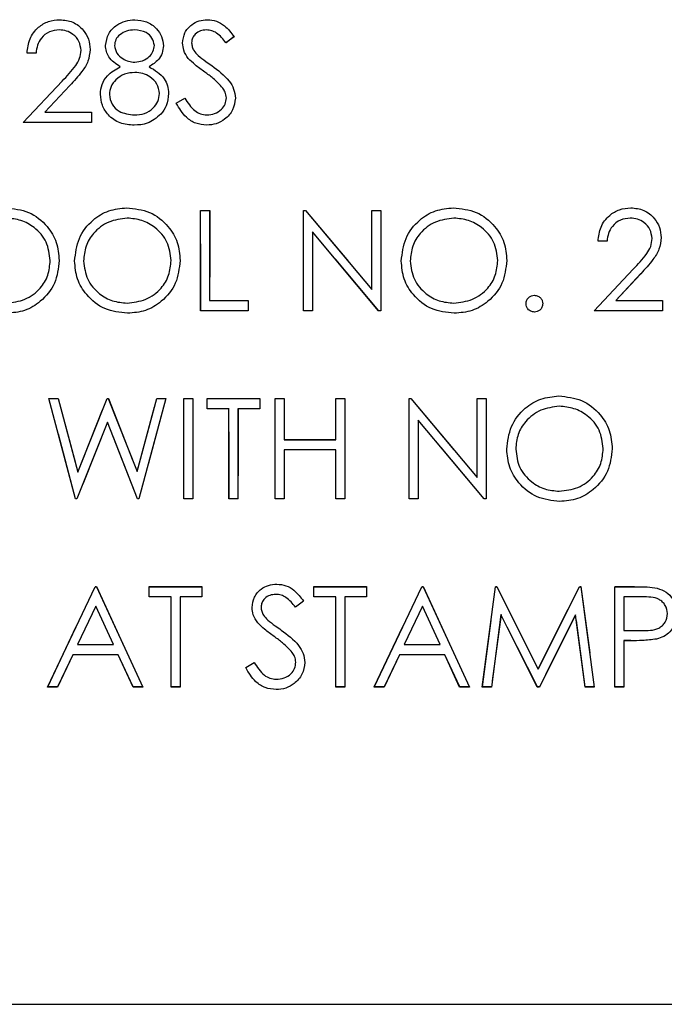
# Model space of a CAD drawing. Header units: inches. Extents: x 1772 to 2706, y -534 to -52.
# Tile 36 of 61: x 1889.509 to 1890.473, y -507.351 to -505.879. Entities that reach past the tile are written whole.
import ezdxf

# ---------------------------------------------------------------- set-up
doc = ezdxf.new("R2010")
doc.units = ezdxf.units.IN
doc.header["$LTSCALE"] = 0.5
doc.header["$MEASUREMENT"] = 0
doc.linetypes.add('HIDDEN', pattern=[0.225, 0.15, -0.075])
doc.layers.add('SID-M-H', color=4, linetype='HIDDEN')
doc.layers.add('SID-M-S', color=105, linetype='Continuous')

msp = doc.modelspace()

# ---------------------------------------------------------------- linework, layer by layer
at = {"layer": 'SID-M-H'}
for p, q in [((1889.82959, -505.90442), (1889.81742, -505.91364)), ((1889.53344, -505.92903), (1889.51998, -505.92903)), ((1889.51421, -506.03287), (1889.57238, -505.97079)), ((1889.58389, -505.97746), (1889.54636, -506.01749)), ((1889.74305, -506.00394), (1889.75573, -505.99633)), ((1889.54636, -506.01749), (1889.61613, -506.01749)), ((1889.61613, -506.01749), (1889.61613, -506.03287)), ((1889.61613, -506.03287), (1889.51421, -506.03287)), ((1889.77959, -506.16412), (1889.79305, -506.16412)), ((1889.77959, -506.31412), (1889.77959, -506.16412)), ((1889.79305, -506.16412), (1889.79305, -506.29874)), ((1889.93344, -506.16412), (1889.93626, -506.16412)), ((1889.93344, -506.31412), (1889.93344, -506.16412)), ((1889.93626, -506.16412), (1890.03536, -506.28218)), ((1890.03536, -506.16412), (1890.04882, -506.16412)), ((1890.03536, -506.28218), (1890.03536, -506.16412)), ((1890.04882, -506.16412), (1890.04882, -506.31412)), ((1890.04576, -506.31412), (1889.9469, -506.19633)), ((1889.9469, -506.19633), (1889.9469, -506.31412)), ((1890.38728, -506.21028), (1890.37382, -506.21028)), ((1890.36805, -506.31412), (1890.42623, -506.25204)), ((1890.43774, -506.25871), (1890.40021, -506.29874)), ((1889.79305, -506.29874), (1889.85075, -506.29874)), ((1889.85075, -506.29874), (1889.85075, -506.31412)), ((1890.40021, -506.29874), (1890.46998, -506.29874)), ((1890.46998, -506.29874), (1890.46998, -506.31412)), ((1889.85075, -506.31412), (1889.77959, -506.31412)), ((1889.9469, -506.31412), (1889.93344, -506.31412)), ((1890.04882, -506.31412), (1890.04576, -506.31412)), ((1890.46998, -506.31412), (1890.36805, -506.31412)), ((1889.55267, -506.44537), (1889.56655, -506.44537)), ((1889.5926, -506.59537), (1889.55267, -506.44537)), ((1889.56655, -506.44537), (1889.59594, -506.55547)), ((1889.59594, -506.55547), (1889.63957, -506.44537)), ((1889.63957, -506.44537), (1889.64152, -506.44537)), ((1889.64152, -506.44537), (1889.6844, -506.55463)), ((1889.6844, -506.55463), (1889.71391, -506.44537)), ((1889.72767, -506.44537), (1889.68722, -506.59537)), ((1889.71391, -506.44537), (1889.72767, -506.44537)), ((1889.75459, -506.44537), (1889.76805, -506.44537)), ((1889.75459, -506.59537), (1889.75459, -506.44537)), ((1889.76805, -506.44537), (1889.76805, -506.59537)), ((1889.78921, -506.44537), (1889.86805, -506.44537)), ((1889.78921, -506.46076), (1889.78921, -506.44537)), ((1889.86805, -506.44537), (1889.86805, -506.46076)), ((1889.89113, -506.44537), (1889.90459, -506.44537)), ((1889.89113, -506.59537), (1889.89113, -506.44537)), ((1889.90459, -506.44537), (1889.90459, -506.50691)), ((1889.98152, -506.44537), (1889.99498, -506.44537)), ((1889.98152, -506.50691), (1889.98152, -506.44537)), ((1889.99498, -506.44537), (1889.99498, -506.59537)), ((1890.09113, -506.44537), (1890.09396, -506.44537)), ((1890.09113, -506.59537), (1890.09113, -506.44537)), ((1890.09396, -506.44537), (1890.19305, -506.56343)), ((1890.19305, -506.44537), (1890.20652, -506.44537)), ((1890.19305, -506.56343), (1890.19305, -506.44537)), ((1890.20652, -506.44537), (1890.20652, -506.59537)), ((1889.8219, -506.46076), (1889.78921, -506.46076)), ((1889.8219, -506.59537), (1889.8219, -506.46076)), ((1889.83536, -506.46076), (1889.83536, -506.59537)), ((1889.86805, -506.46076), (1889.83536, -506.46076)), ((1889.64017, -506.48071), (1889.59456, -506.59537)), ((1889.6853, -506.59537), (1889.64017, -506.48071)), ((1890.20345, -506.59537), (1890.10459, -506.47758)), ((1890.10459, -506.47758), (1890.10459, -506.59537)), ((1889.90459, -506.50691), (1889.98152, -506.50691)), ((1889.90459, -506.5223), (1889.90459, -506.59537)), ((1889.98152, -506.5223), (1889.90459, -506.5223)), ((1889.98152, -506.59537), (1889.98152, -506.5223)), ((1889.59456, -506.59537), (1889.5926, -506.59537)), ((1889.68722, -506.59537), (1889.6853, -506.59537)), ((1889.76805, -506.59537), (1889.75459, -506.59537)), ((1889.83536, -506.59537), (1889.8219, -506.59537)), ((1889.90459, -506.59537), (1889.89113, -506.59537)), ((1889.99498, -506.59537), (1889.98152, -506.59537)), ((1890.10459, -506.59537), (1890.09113, -506.59537)), ((1890.20652, -506.59537), (1890.20345, -506.59537)), ((1889.55075, -506.87662), (1889.6219, -506.72662)), ((1889.6219, -506.72662), (1889.62382, -506.72662)), ((1889.62382, -506.72662), (1889.69305, -506.87662)), ((1889.70267, -506.72662), (1889.78152, -506.72662)), ((1889.70267, -506.74201), (1889.70267, -506.72662)), ((1889.78152, -506.72662), (1889.78152, -506.74201)), ((1889.94882, -506.72662), (1890.02767, -506.72662)), ((1889.94882, -506.74201), (1889.94882, -506.72662)), ((1890.02767, -506.72662), (1890.02767, -506.74201)), ((1890.03921, -506.87662), (1890.11036, -506.72662)), ((1890.11036, -506.72662), (1890.11228, -506.72662)), ((1890.11228, -506.72662), (1890.18152, -506.87662)), ((1890.20075, -506.87662), (1890.22055, -506.72662)), ((1890.22055, -506.72662), (1890.22247, -506.72662)), ((1890.22247, -506.72662), (1890.2844, -506.8497)), ((1890.2844, -506.8497), (1890.34615, -506.72662)), ((1890.34615, -506.72662), (1890.34807, -506.72662)), ((1890.34807, -506.72662), (1890.36805, -506.87662)), ((1890.39882, -506.72662), (1890.42824, -506.72662)), ((1890.39882, -506.87662), (1890.39882, -506.72662)), ((1889.73536, -506.74201), (1889.70267, -506.74201)), ((1889.73536, -506.87662), (1889.73536, -506.74201)), ((1889.74882, -506.74201), (1889.74882, -506.87662)), ((1889.78152, -506.74201), (1889.74882, -506.74201)), ((1889.93344, -506.74817), (1889.92127, -506.75739)), ((1889.98152, -506.74201), (1889.94882, -506.74201)), ((1889.98152, -506.87662), (1889.98152, -506.74201)), ((1889.99498, -506.74201), (1889.99498, -506.87662)), ((1890.02767, -506.74201), (1889.99498, -506.74201)), ((1890.41228, -506.74201), (1890.41228, -506.79201)), ((1890.43972, -506.74201), (1890.41228, -506.74201)), ((1889.62271, -506.75589), (1889.59558, -506.81316)), ((1889.64915, -506.81316), (1889.62271, -506.75589)), ((1890.11117, -506.75589), (1890.08404, -506.81316)), ((1890.13762, -506.81316), (1890.11117, -506.75589)), ((1890.22863, -506.76845), (1890.2143, -506.87662)), ((1890.28299, -506.87662), (1890.22863, -506.76845)), ((1890.34017, -506.76878), (1890.28605, -506.87662)), ((1890.35459, -506.87662), (1890.34017, -506.76878)), ((1890.41228, -506.79201), (1890.43855, -506.79234)), ((1890.41228, -506.80739), (1890.41228, -506.87662)), ((1890.42301, -506.80739), (1890.41228, -506.80739)), ((1889.59558, -506.81316), (1889.64915, -506.81316)), ((1890.08404, -506.81316), (1890.13762, -506.81316)), ((1889.58825, -506.82855), (1889.56547, -506.87662)), ((1889.65625, -506.82855), (1889.58825, -506.82855)), ((1889.67842, -506.87662), (1889.65625, -506.82855)), ((1889.8469, -506.84769), (1889.85958, -506.84008)), ((1890.07671, -506.82855), (1890.05393, -506.87662)), ((1890.14471, -506.82855), (1890.07671, -506.82855)), ((1890.16688, -506.87662), (1890.14471, -506.82855)), ((1889.56547, -506.87662), (1889.55075, -506.87662)), ((1889.69305, -506.87662), (1889.67842, -506.87662)), ((1889.74882, -506.87662), (1889.73536, -506.87662)), ((1889.99498, -506.87662), (1889.98152, -506.87662)), ((1890.05393, -506.87662), (1890.03921, -506.87662)), ((1890.18152, -506.87662), (1890.16688, -506.87662)), ((1890.2143, -506.87662), (1890.20075, -506.87662)), ((1890.28605, -506.87662), (1890.28299, -506.87662)), ((1890.36805, -506.87662), (1890.35459, -506.87662)), ((1890.41228, -506.87662), (1890.39882, -506.87662))]:
    msp.add_line(p, q, dxfattribs=at)
at = {"layer": 'SID-M-S'}
for p, q in [((1889.82952, -505.90449), (1889.81735, -505.91371)), ((1889.53336, -505.9291), (1889.5199, -505.9291)), ((1889.51413, -506.03295), (1889.57231, -505.97087)), ((1889.58381, -505.97754), (1889.54628, -506.01756)), ((1889.74298, -506.00401), (1889.75566, -505.99641)), ((1889.54628, -506.01756), (1889.61606, -506.01756)), ((1889.61606, -506.01756), (1889.61606, -506.03295)), ((1889.61606, -506.03295), (1889.51413, -506.03295)), ((1889.77952, -506.1642), (1889.79298, -506.1642)), ((1889.77952, -506.3142), (1889.77952, -506.1642)), ((1889.79298, -506.1642), (1889.79298, -506.29881)), ((1889.93336, -506.1642), (1889.93619, -506.1642)), ((1889.93336, -506.3142), (1889.93336, -506.1642)), ((1889.93619, -506.1642), (1890.03529, -506.28225)), ((1890.03529, -506.1642), (1890.04875, -506.1642)), ((1890.03529, -506.28225), (1890.03529, -506.1642)), ((1890.04875, -506.1642), (1890.04875, -506.3142)), ((1889.94683, -506.19641), (1889.94683, -506.3142)), ((1890.04568, -506.3142), (1889.94683, -506.19641)), ((1890.38721, -506.21035), (1890.37375, -506.21035)), ((1890.36798, -506.3142), (1890.42615, -506.25212)), ((1890.43766, -506.25879), (1890.40013, -506.29881)), ((1889.79298, -506.29881), (1889.85067, -506.29881)), ((1889.85067, -506.29881), (1889.85067, -506.3142)), ((1890.40013, -506.29881), (1890.4699, -506.29881)), ((1890.4699, -506.29881), (1890.4699, -506.3142)), ((1889.85067, -506.3142), (1889.77952, -506.3142)), ((1889.94683, -506.3142), (1889.93336, -506.3142)), ((1890.04875, -506.3142), (1890.04568, -506.3142)), ((1890.4699, -506.3142), (1890.36798, -506.3142)), ((1889.55259, -506.44545), (1889.56648, -506.44545)), ((1889.59253, -506.59545), (1889.55259, -506.44545)), ((1889.56648, -506.44545), (1889.59586, -506.55554)), ((1889.59586, -506.55554), (1889.63949, -506.44545)), ((1889.63949, -506.44545), (1889.64145, -506.44545)), ((1889.64145, -506.44545), (1889.68433, -506.5547)), ((1889.68433, -506.5547), (1889.71383, -506.44545)), ((1889.72759, -506.44545), (1889.68715, -506.59545)), ((1889.71383, -506.44545), (1889.72759, -506.44545)), ((1889.75452, -506.44545), (1889.76798, -506.44545)), ((1889.75452, -506.59545), (1889.75452, -506.44545)), ((1889.76798, -506.44545), (1889.76798, -506.59545)), ((1889.78913, -506.44545), (1889.86798, -506.44545)), ((1889.78913, -506.46083), (1889.78913, -506.44545)), ((1889.86798, -506.44545), (1889.86798, -506.46083)), ((1889.89106, -506.44545), (1889.90452, -506.44545)), ((1889.89106, -506.59545), (1889.89106, -506.44545)), ((1889.90452, -506.44545), (1889.90452, -506.50698)), ((1889.98144, -506.44545), (1889.9949, -506.44545)), ((1889.98144, -506.50698), (1889.98144, -506.44545)), ((1889.9949, -506.44545), (1889.9949, -506.59545)), ((1890.09106, -506.44545), (1890.09388, -506.44545)), ((1890.09106, -506.59545), (1890.09106, -506.44545)), ((1890.09388, -506.44545), (1890.19298, -506.5635)), ((1890.19298, -506.44545), (1890.20644, -506.44545)), ((1890.19298, -506.5635), (1890.19298, -506.44545)), ((1890.20644, -506.44545), (1890.20644, -506.59545)), ((1889.82183, -506.46083), (1889.78913, -506.46083)), ((1889.82183, -506.59545), (1889.82183, -506.46083)), ((1889.83529, -506.46083), (1889.83529, -506.59545)), ((1889.86798, -506.46083), (1889.83529, -506.46083)), ((1889.64009, -506.48078), (1889.59448, -506.59545)), ((1889.68523, -506.59545), (1889.64009, -506.48078)), ((1890.10452, -506.47766), (1890.10452, -506.59545)), ((1890.20338, -506.59545), (1890.10452, -506.47766)), ((1889.90452, -506.50698), (1889.98144, -506.50698)), ((1889.90452, -506.52237), (1889.90452, -506.59545)), ((1889.98144, -506.52237), (1889.90452, -506.52237)), ((1889.98144, -506.59545), (1889.98144, -506.52237)), ((1889.59448, -506.59545), (1889.59253, -506.59545)), ((1889.68715, -506.59545), (1889.68523, -506.59545)), ((1889.76798, -506.59545), (1889.75452, -506.59545)), ((1889.83529, -506.59545), (1889.82183, -506.59545)), ((1889.90452, -506.59545), (1889.89106, -506.59545)), ((1889.9949, -506.59545), (1889.98144, -506.59545)), ((1890.10452, -506.59545), (1890.09106, -506.59545)), ((1890.20644, -506.59545), (1890.20338, -506.59545)), ((1889.55067, -506.8767), (1889.62183, -506.7267)), ((1889.62183, -506.7267), (1889.62375, -506.7267)), ((1889.62375, -506.7267), (1889.69298, -506.8767)), ((1889.70259, -506.7267), (1889.78144, -506.7267)), ((1889.70259, -506.74208), (1889.70259, -506.7267)), ((1889.78144, -506.7267), (1889.78144, -506.74208)), ((1889.94875, -506.7267), (1890.02759, -506.7267)), ((1889.94875, -506.74208), (1889.94875, -506.7267)), ((1890.02759, -506.7267), (1890.02759, -506.74208)), ((1890.03913, -506.8767), (1890.11029, -506.7267)), ((1890.11029, -506.7267), (1890.11221, -506.7267)), ((1890.11221, -506.7267), (1890.18144, -506.8767)), ((1890.20067, -506.8767), (1890.22047, -506.7267)), ((1890.22047, -506.7267), (1890.2224, -506.7267)), ((1890.2224, -506.7267), (1890.28433, -506.84977)), ((1890.28433, -506.84977), (1890.34607, -506.7267)), ((1890.34607, -506.7267), (1890.348, -506.7267)), ((1890.348, -506.7267), (1890.36798, -506.8767)), ((1890.39875, -506.7267), (1890.42817, -506.7267)), ((1890.39875, -506.8767), (1890.39875, -506.7267)), ((1889.73529, -506.74208), (1889.70259, -506.74208)), ((1889.73529, -506.8767), (1889.73529, -506.74208)), ((1889.74875, -506.74208), (1889.74875, -506.8767)), ((1889.78144, -506.74208), (1889.74875, -506.74208)), ((1889.93336, -506.74824), (1889.92119, -506.75746)), ((1889.98144, -506.74208), (1889.94875, -506.74208)), ((1889.98144, -506.8767), (1889.98144, -506.74208)), ((1889.9949, -506.74208), (1889.9949, -506.8767)), ((1890.02759, -506.74208), (1889.9949, -506.74208)), ((1890.43964, -506.74208), (1890.41221, -506.74208)), ((1890.41221, -506.74208), (1890.41221, -506.79208)), ((1889.62264, -506.75596), (1889.5955, -506.81323)), ((1889.64908, -506.81323), (1889.62264, -506.75596)), ((1890.1111, -506.75596), (1890.08396, -506.81323)), ((1890.13754, -506.81323), (1890.1111, -506.75596)), ((1890.22856, -506.76852), (1890.21422, -506.8767)), ((1890.28291, -506.8767), (1890.22856, -506.76852)), ((1890.34009, -506.76885), (1890.28598, -506.8767)), ((1890.35452, -506.8767), (1890.34009, -506.76885)), ((1890.41221, -506.79208), (1890.43847, -506.79241)), ((1890.41221, -506.80746), (1890.41221, -506.8767)), ((1890.42294, -506.80746), (1890.41221, -506.80746)), ((1889.5955, -506.81323), (1889.64908, -506.81323)), ((1890.08396, -506.81323), (1890.13754, -506.81323)), ((1889.58817, -506.82862), (1889.5654, -506.8767)), ((1889.65617, -506.82862), (1889.58817, -506.82862)), ((1889.67835, -506.8767), (1889.65617, -506.82862)), ((1889.84683, -506.84776), (1889.85951, -506.84016)), ((1890.07663, -506.82862), (1890.05386, -506.8767)), ((1890.14463, -506.82862), (1890.07663, -506.82862)), ((1890.16681, -506.8767), (1890.14463, -506.82862)), ((1889.5654, -506.8767), (1889.55067, -506.8767)), ((1889.69298, -506.8767), (1889.67835, -506.8767)), ((1889.74875, -506.8767), (1889.73529, -506.8767)), ((1889.9949, -506.8767), (1889.98144, -506.8767)), ((1890.05386, -506.8767), (1890.03913, -506.8767)), ((1890.18144, -506.8767), (1890.16681, -506.8767)), ((1890.21422, -506.8767), (1890.20067, -506.8767)), ((1890.28598, -506.8767), (1890.28291, -506.8767)), ((1890.36798, -506.8767), (1890.35452, -506.8767)), ((1890.41221, -506.8767), (1890.39875, -506.8767)), ((1873.62841, -507.35102), (1919.12841, -507.35102))]:
    msp.add_line(p, q, dxfattribs=at)
for points, knots in [([(1889.5199, -505.9291), (1889.52078, -505.92181), (1889.52252, -505.90724), (1889.53532, -505.89058), (1889.5516, -505.88057), (1889.56308, -505.87959), (1889.56882, -505.8791)], [0, 0, 0, 0, 0.2800291, 0.5595146, 0.7796675, 1, 1, 1, 1]), ([(1889.56882, -505.8791), (1889.57551, -505.87972), (1889.58887, -505.88097), (1889.60372, -505.89319), (1889.61272, -505.90801), (1889.61366, -505.91846), (1889.61413, -505.92369)], [0, 0, 0, 0, 0.2798903, 0.5592237, 0.7795824, 1, 1, 1, 1]), ([(1889.63721, -505.91759), (1889.63827, -505.91159), (1889.6404, -505.89956), (1889.65278, -505.88709), (1889.66691, -505.88024), (1889.67641, -505.87948), (1889.68117, -505.8791)], [0, 0, 0, 0, 0.2788058, 0.5584573, 0.7791595, 1, 1, 1, 1]), ([(1889.68117, -505.8791), (1889.68715, -505.87976), (1889.69911, -505.88107), (1889.71313, -505.89097), (1889.72202, -505.90393), (1889.72317, -505.91332), (1889.72375, -505.91801)], [0, 0, 0, 0, 0.2799289, 0.5596229, 0.7799456, 1, 1, 1, 1]), ([(1889.75259, -505.91411), (1889.75324, -505.90878), (1889.75454, -505.89813), (1889.76479, -505.88657), (1889.77704, -505.88017), (1889.78538, -505.87946), (1889.78955, -505.8791)], [0, 0, 0, 0, 0.2795526, 0.5587984, 0.7793777, 1, 1, 1, 1]), ([(1889.78955, -505.8791), (1889.79417, -505.87955), (1889.80341, -505.88045), (1889.81787, -505.88928), (1889.8251, -505.89872), (1889.82952, -505.90449)], [0, 0, 0, 0, 0.27974992, 0.55950117, 1, 1, 1, 1]), ([(1889.56813, -505.89448), (1889.56301, -505.89501), (1889.55277, -505.89605), (1889.54119, -505.90541), (1889.53496, -505.91715), (1889.5339, -505.92511), (1889.53336, -505.9291)], [0, 0, 0, 0, 0.2796987, 0.5588466, 0.7791762, 1, 1, 1, 1]), ([(1889.60067, -505.92489), (1889.60004, -505.92026), (1889.59878, -505.91097), (1889.58962, -505.90115), (1889.57908, -505.89532), (1889.57178, -505.89476), (1889.56813, -505.89448)], [0, 0, 0, 0, 0.2791258, 0.5589784, 0.77935, 1, 1, 1, 1]), ([(1889.68042, -505.89448), (1889.67648, -505.89475), (1889.66861, -505.89528), (1889.65895, -505.90082), (1889.65194, -505.90852), (1889.65109, -505.91471), (1889.65067, -505.9178)], [0, 0, 0, 0, 0.2806507, 0.5605655, 0.7806204, 1, 1, 1, 1]), ([(1889.71029, -505.9175), (1889.70948, -505.91365), (1889.70787, -505.90591), (1889.69682, -505.89595), (1889.68664, -505.89504), (1889.68042, -505.89448)], [0, 0, 0, 0, 0.2789711, 0.5599188, 1, 1, 1, 1]), ([(1889.78805, -505.89448), (1889.78501, -505.89472), (1889.77892, -505.89519), (1889.7716, -505.89986), (1889.76679, -505.90629), (1889.7663, -505.91108), (1889.76606, -505.91347)], [0, 0, 0, 0, 0.28027427, 0.55993139, 0.77992008, 1, 1, 1, 1]), ([(1889.81735, -505.91371), (1889.81311, -505.90828), (1889.8072, -505.9007), (1889.7961, -505.8951), (1889.79073, -505.89469), (1889.78805, -505.89448)], [0, 0, 0, 0, 0.5598185, 0.7798479, 1, 1, 1, 1]), ([(1889.76098, -505.93694), (1889.75833, -505.93305), (1889.75361, -505.9261), (1889.75291, -505.91777), (1889.75259, -505.91411)], [0, 0, 0, 0, 0.5598405, 1, 1, 1, 1]), ([(1889.76606, -505.91347), (1889.76623, -505.91557), (1889.76658, -505.91975), (1889.76983, -505.92665), (1889.77362, -505.9305), (1889.77594, -505.93286)], [0, 0, 0, 0, 0.2799464, 0.5597741, 1, 1, 1, 1]), ([(1889.57231, -505.97087), (1889.5795, -505.96346), (1889.58952, -505.95315), (1889.59946, -505.93714), (1889.60027, -505.92897), (1889.60067, -505.92489)], [0, 0, 0, 0, 0.5607172, 0.7805321, 1, 1, 1, 1]), ([(1889.61413, -505.92369), (1889.61352, -505.92964), (1889.61231, -505.94155), (1889.60036, -505.95957), (1889.59009, -505.97072), (1889.58381, -505.97754)], [0, 0, 0, 0, 0.2792969, 0.5591688, 1, 1, 1, 1]), ([(1889.65912, -505.94938), (1889.65268, -505.94511), (1889.64368, -505.93914), (1889.63797, -505.92653), (1889.63746, -505.92057), (1889.63721, -505.91759)], [0, 0, 0, 0, 0.5577522, 0.7789324, 1, 1, 1, 1]), ([(1889.65067, -505.9178), (1889.65151, -505.92178), (1889.6532, -505.92976), (1889.66211, -505.93731), (1889.67145, -505.94187), (1889.67779, -505.94233), (1889.68096, -505.94256)], [0, 0, 0, 0, 0.2777214, 0.5582236, 0.7790716, 1, 1, 1, 1]), ([(1889.68096, -505.94256), (1889.68494, -505.94214), (1889.69289, -505.94129), (1889.70252, -505.93521), (1889.70882, -505.92683), (1889.7098, -505.92061), (1889.71029, -505.9175)], [0, 0, 0, 0, 0.280237, 0.5601454, 0.7804348, 1, 1, 1, 1]), ([(1889.72375, -505.91801), (1889.72341, -505.92175), (1889.72274, -505.92923), (1889.71562, -505.94105), (1889.70744, -505.94622), (1889.70244, -505.94938)], [0, 0, 0, 0, 0.2801589, 0.560243, 1, 1, 1, 1]), ([(1889.78556, -505.95734), (1889.78067, -505.95389), (1889.77194, -505.94772), (1889.76433, -505.94023), (1889.76098, -505.93694)], [0, 0, 0, 0, 0.5604127, 1, 1, 1, 1]), ([(1889.77594, -505.93286), (1889.77964, -505.93573), (1889.78625, -505.94086), (1889.79309, -505.94567), (1889.7961, -505.94779)], [0, 0, 0, 0, 0.5599058, 1, 1, 1, 1]), ([(1889.62952, -505.99049), (1889.63001, -505.98548), (1889.631, -505.97546), (1889.64107, -505.9599), (1889.65227, -505.95337), (1889.65912, -505.94938)], [0, 0, 0, 0, 0.2799866, 0.5599013, 1, 1, 1, 1]), ([(1889.68129, -505.95795), (1889.67602, -505.95839), (1889.66548, -505.95929), (1889.65307, -505.96769), (1889.6445, -505.97854), (1889.64349, -505.98681), (1889.64298, -505.99094)], [0, 0, 0, 0, 0.2802829, 0.5601377, 0.7802983, 1, 1, 1, 1]), ([(1889.71798, -505.98953), (1889.7171, -505.98455), (1889.71533, -505.97455), (1889.70469, -505.96466), (1889.69313, -505.95878), (1889.68524, -505.95822), (1889.68129, -505.95795)], [0, 0, 0, 0, 0.2783033, 0.5585094, 0.7791463, 1, 1, 1, 1]), ([(1889.70244, -505.94938), (1889.71094, -505.95453), (1889.72281, -505.96172), (1889.73057, -505.97777), (1889.73115, -505.98543), (1889.73144, -505.98926)], [0, 0, 0, 0, 0.5582714, 0.7790888, 1, 1, 1, 1]), ([(1889.8126, -505.98126), (1889.80798, -505.97632), (1889.79972, -505.96748), (1889.78989, -505.96044), (1889.78556, -505.95734)], [0, 0, 0, 0, 0.5594958, 1, 1, 1, 1]), ([(1889.7961, -505.94779), (1889.80551, -505.95475), (1889.8186, -505.96445), (1889.82976, -505.98251), (1889.83088, -505.99164), (1889.83144, -505.9962)], [0, 0, 0, 0, 0.5601154, 0.7802838, 1, 1, 1, 1]), ([(1889.81798, -505.99599), (1889.81761, -505.993), (1889.81695, -505.98765), (1889.81393, -505.98322), (1889.8126, -505.98126)], [0, 0, 0, 0, 0.5589902, 1, 1, 1, 1]), ([(1889.68027, -506.03679), (1889.67301, -506.03634), (1889.65854, -506.03543), (1889.64164, -506.02327), (1889.63145, -506.00742), (1889.63016, -505.99613), (1889.62952, -505.99049)], [0, 0, 0, 0, 0.2805448, 0.5592692, 0.7798157, 1, 1, 1, 1]), ([(1889.64298, -505.99094), (1889.64382, -505.99594), (1889.64552, -506.00596), (1889.65938, -506.01917), (1889.67244, -506.02056), (1889.68042, -506.02141)], [0, 0, 0, 0, 0.2798334, 0.5601982, 1, 1, 1, 1]), ([(1889.68042, -506.02141), (1889.68559, -506.02105), (1889.6959, -506.02035), (1889.70834, -506.01247), (1889.71652, -506.00165), (1889.71749, -505.99357), (1889.71798, -505.98953)], [0, 0, 0, 0, 0.2806017, 0.5599618, 0.7801797, 1, 1, 1, 1]), ([(1889.73144, -505.98926), (1889.73084, -505.99564), (1889.72976, -506.00705), (1889.72304, -506.01627), (1889.72008, -506.02033)], [0, 0, 0, 0, 0.55934596, 1, 1, 1, 1]), ([(1889.75566, -505.99641), (1889.76012, -506.00326), (1889.76633, -506.01281), (1889.77904, -506.02041), (1889.78541, -506.02108), (1889.78859, -506.02141)], [0, 0, 0, 0, 0.55932064, 0.77978172, 1, 1, 1, 1]), ([(1889.78859, -506.02141), (1889.79262, -506.021), (1889.80068, -506.02019), (1889.81053, -506.01413), (1889.81679, -506.00549), (1889.81758, -505.99915), (1889.81798, -505.99599)], [0, 0, 0, 0, 0.2802764, 0.5601478, 0.7801531, 1, 1, 1, 1]), ([(1889.83144, -505.9962), (1889.8306, -506.00233), (1889.82892, -506.01462), (1889.81693, -506.02769), (1889.80308, -506.03562), (1889.79342, -506.0364), (1889.78859, -506.03679)], [0, 0, 0, 0, 0.27918292, 0.55908506, 0.77944604, 1, 1, 1, 1]), ([(1889.78859, -506.03679), (1889.78304, -506.03624), (1889.77194, -506.03512), (1889.75485, -506.02382), (1889.74748, -506.01153), (1889.74298, -506.00401)], [0, 0, 0, 0, 0.2798798, 0.5596658, 1, 1, 1, 1]), ([(1889.72008, -506.02033), (1889.71361, -506.02582), (1889.70202, -506.03567), (1889.68694, -506.03645), (1889.68027, -506.03679)], [0, 0, 0, 0, 0.55775788, 1, 1, 1, 1]), ([(1889.48817, -506.16035), (1889.49993, -506.16158), (1889.52343, -506.16405), (1889.54971, -506.18534), (1889.56566, -506.21147), (1889.56721, -506.22991), (1889.56798, -506.23914)], [0, 0, 0, 0, 0.2797673, 0.5593585, 0.7795711, 1, 1, 1, 1]), ([(1889.59106, -506.23986), (1889.59244, -506.22828), (1889.59521, -506.20514), (1889.61574, -506.17878), (1889.64166, -506.16307), (1889.65985, -506.16126), (1889.66894, -506.16035)], [0, 0, 0, 0, 0.279731, 0.5593268, 0.7796805, 1, 1, 1, 1]), ([(1889.66894, -506.16035), (1889.68069, -506.16158), (1889.7042, -506.16405), (1889.73048, -506.18534), (1889.74643, -506.21147), (1889.74798, -506.22991), (1889.74875, -506.23914)], [0, 0, 0, 0, 0.2797673, 0.5593585, 0.7795711, 1, 1, 1, 1]), ([(1890.07952, -506.23986), (1890.0809, -506.22828), (1890.08367, -506.20514), (1890.1042, -506.17878), (1890.13012, -506.16307), (1890.14831, -506.16126), (1890.1574, -506.16035)], [0, 0, 0, 0, 0.279731, 0.5593268, 0.7796805, 1, 1, 1, 1]), ([(1890.1574, -506.16035), (1890.16916, -506.16158), (1890.19266, -506.16405), (1890.21894, -506.18534), (1890.2349, -506.21147), (1890.23644, -506.22991), (1890.23721, -506.23914)], [0, 0, 0, 0, 0.2797673, 0.55935845, 0.7795711, 1, 1, 1, 1]), ([(1890.37375, -506.21035), (1890.37462, -506.20306), (1890.37637, -506.18849), (1890.38917, -506.17183), (1890.40545, -506.16182), (1890.41693, -506.16084), (1890.42267, -506.16035)], [0, 0, 0, 0, 0.2800291, 0.5595146, 0.7796675, 1, 1, 1, 1]), ([(1890.42267, -506.16035), (1890.42936, -506.16097), (1890.44272, -506.16222), (1890.45757, -506.17444), (1890.46656, -506.18926), (1890.46751, -506.19971), (1890.46798, -506.20494)], [0, 0, 0, 0, 0.2798903, 0.5592237, 0.7795824, 1, 1, 1, 1]), ([(1889.55452, -506.23911), (1889.55337, -506.22958), (1889.55106, -506.21054), (1889.53281, -506.18988), (1889.51119, -506.17794), (1889.49628, -506.17647), (1889.48883, -506.17573)], [0, 0, 0, 0, 0.279468, 0.5588703, 0.7795158, 1, 1, 1, 1]), ([(1889.6696, -506.17573), (1889.66013, -506.17696), (1889.64119, -506.17942), (1889.61953, -506.19613), (1889.60656, -506.21738), (1889.6052, -506.23232), (1889.60452, -506.2398)], [0, 0, 0, 0, 0.2796271, 0.5593495, 0.7796302, 1, 1, 1, 1]), ([(1889.73529, -506.23911), (1889.73413, -506.22958), (1889.73183, -506.21054), (1889.71358, -506.18988), (1889.69196, -506.17794), (1889.67705, -506.17647), (1889.6696, -506.17573)], [0, 0, 0, 0, 0.279468, 0.5588703, 0.7795158, 1, 1, 1, 1]), ([(1890.15806, -506.17573), (1890.14859, -506.17696), (1890.12965, -506.17942), (1890.10799, -506.19613), (1890.09502, -506.21738), (1890.09366, -506.23232), (1890.09298, -506.2398)], [0, 0, 0, 0, 0.2796271, 0.5593495, 0.7796302, 1, 1, 1, 1]), ([(1890.22375, -506.23911), (1890.2226, -506.22958), (1890.22029, -506.21054), (1890.20204, -506.18988), (1890.18042, -506.17794), (1890.16552, -506.17647), (1890.15806, -506.17573)], [0, 0, 0, 0, 0.279468, 0.5588703, 0.7795158, 1, 1, 1, 1]), ([(1890.42198, -506.17573), (1890.41685, -506.17626), (1890.40661, -506.1773), (1890.39504, -506.18666), (1890.3888, -506.1984), (1890.38774, -506.20636), (1890.38721, -506.21035)], [0, 0, 0, 0, 0.2796987, 0.5588466, 0.7791762, 1, 1, 1, 1]), ([(1890.45452, -506.20614), (1890.45389, -506.20151), (1890.45262, -506.19222), (1890.44347, -506.1824), (1890.43292, -506.17657), (1890.42563, -506.17601), (1890.42198, -506.17573)], [0, 0, 0, 0, 0.2791258, 0.5589784, 0.77935, 1, 1, 1, 1]), ([(1890.42615, -506.25212), (1890.43335, -506.24471), (1890.44337, -506.2344), (1890.45331, -506.21839), (1890.45411, -506.21022), (1890.45452, -506.20614)], [0, 0, 0, 0, 0.5607172, 0.7805321, 1, 1, 1, 1]), ([(1890.46798, -506.20494), (1890.46737, -506.21089), (1890.46615, -506.2228), (1890.4542, -506.24082), (1890.44394, -506.25197), (1890.43766, -506.25879)], [0, 0, 0, 0, 0.2792969, 0.5591688, 1, 1, 1, 1]), ([(1889.48883, -506.30266), (1889.49836, -506.30157), (1889.5174, -506.2994), (1889.53947, -506.28297), (1889.55245, -506.26159), (1889.55383, -506.2466), (1889.55452, -506.23911)], [0, 0, 0, 0, 0.2798297, 0.559389, 0.7796538, 1, 1, 1, 1]), ([(1889.56798, -506.23914), (1889.56666, -506.25077), (1889.56402, -506.27405), (1889.54266, -506.29986), (1889.5168, -506.3157), (1889.49852, -506.31726), (1889.48937, -506.31804)], [0, 0, 0, 0, 0.27963036, 0.55934292, 0.77959724, 1, 1, 1, 1]), ([(1889.67014, -506.31804), (1889.65852, -506.31676), (1889.63527, -506.31418), (1889.60941, -506.29298), (1889.59348, -506.26723), (1889.59186, -506.24898), (1889.59106, -506.23986)], [0, 0, 0, 0, 0.2796633, 0.5593539, 0.7796364, 1, 1, 1, 1]), ([(1889.60452, -506.2398), (1889.60567, -506.24925), (1889.60796, -506.26816), (1889.62609, -506.28855), (1889.64734, -506.30083), (1889.66218, -506.30205), (1889.6696, -506.30266)], [0, 0, 0, 0, 0.279416, 0.5590765, 0.779478, 1, 1, 1, 1]), ([(1889.6696, -506.30266), (1889.67913, -506.30157), (1889.69817, -506.2994), (1889.72024, -506.28297), (1889.73322, -506.26159), (1889.7346, -506.2466), (1889.73529, -506.23911)], [0, 0, 0, 0, 0.2798297, 0.559389, 0.7796538, 1, 1, 1, 1]), ([(1889.74875, -506.23914), (1889.74743, -506.25077), (1889.74479, -506.27405), (1889.72343, -506.29986), (1889.69757, -506.3157), (1889.67929, -506.31726), (1889.67014, -506.31804)], [0, 0, 0, 0, 0.2796304, 0.5593429, 0.7795972, 1, 1, 1, 1]), ([(1890.1586, -506.31804), (1890.14698, -506.31676), (1890.12373, -506.31418), (1890.09788, -506.29298), (1890.08194, -506.26723), (1890.08033, -506.24898), (1890.07952, -506.23986)], [0, 0, 0, 0, 0.27966329, 0.55935394, 0.77963639, 1, 1, 1, 1]), ([(1890.09298, -506.2398), (1890.09413, -506.24925), (1890.09642, -506.26816), (1890.11455, -506.28855), (1890.1358, -506.30083), (1890.15064, -506.30205), (1890.15806, -506.30266)], [0, 0, 0, 0, 0.279416, 0.5590765, 0.779478, 1, 1, 1, 1]), ([(1890.15806, -506.30266), (1890.16759, -506.30157), (1890.18663, -506.2994), (1890.2087, -506.28297), (1890.22168, -506.26159), (1890.22306, -506.2466), (1890.22375, -506.23911)], [0, 0, 0, 0, 0.2798297, 0.559389, 0.7796538, 1, 1, 1, 1]), ([(1890.23721, -506.23914), (1890.23589, -506.25077), (1890.23325, -506.27405), (1890.21189, -506.29986), (1890.18603, -506.3157), (1890.16775, -506.31726), (1890.1586, -506.31804)], [0, 0, 0, 0, 0.2796304, 0.5593429, 0.7795972, 1, 1, 1, 1]), ([(1890.26606, -506.30362), (1890.26628, -506.30178), (1890.26671, -506.29809), (1890.27011, -506.29401), (1890.27421, -506.2915), (1890.27711, -506.29125), (1890.27856, -506.29112)], [0, 0, 0, 0, 0.2795762, 0.5592837, 0.7795524, 1, 1, 1, 1]), ([(1890.27856, -506.29112), (1890.28041, -506.29133), (1890.2841, -506.29175), (1890.28815, -506.29519), (1890.29071, -506.29926), (1890.29094, -506.30216), (1890.29106, -506.30362)], [0, 0, 0, 0, 0.2796016, 0.559212, 0.7794752, 1, 1, 1, 1]), ([(1890.27856, -506.31612), (1890.27672, -506.31589), (1890.27304, -506.31544), (1890.26897, -506.31204), (1890.26646, -506.30796), (1890.26619, -506.30506), (1890.26606, -506.30362)], [0, 0, 0, 0, 0.2795812, 0.5591432, 0.7795754, 1, 1, 1, 1]), ([(1890.29106, -506.30362), (1890.29084, -506.30546), (1890.2904, -506.30915), (1890.28699, -506.31321), (1890.2829, -506.31573), (1890.28, -506.31599), (1890.27856, -506.31612)], [0, 0, 0, 0, 0.2794691, 0.5593578, 0.7796739, 1, 1, 1, 1]), ([(1890.23721, -506.52111), (1890.2386, -506.50953), (1890.24137, -506.48639), (1890.26189, -506.46003), (1890.28781, -506.44432), (1890.306, -506.44251), (1890.31509, -506.4416)], [0, 0, 0, 0, 0.279731, 0.5593268, 0.7796805, 1, 1, 1, 1]), ([(1890.31509, -506.4416), (1890.32685, -506.44283), (1890.35035, -506.4453), (1890.37663, -506.46659), (1890.39259, -506.49272), (1890.39413, -506.51116), (1890.3949, -506.52039)], [0, 0, 0, 0, 0.2797673, 0.5593585, 0.7795711, 1, 1, 1, 1]), ([(1890.31576, -506.45698), (1890.30629, -506.45821), (1890.28735, -506.46067), (1890.26568, -506.47738), (1890.25271, -506.49863), (1890.25135, -506.51357), (1890.25067, -506.52105)], [0, 0, 0, 0, 0.2796271, 0.5593495, 0.7796302, 1, 1, 1, 1]), ([(1890.38144, -506.52036), (1890.38029, -506.51083), (1890.37798, -506.49179), (1890.35973, -506.47113), (1890.33812, -506.45919), (1890.32321, -506.45772), (1890.31576, -506.45698)], [0, 0, 0, 0, 0.279468, 0.5588703, 0.7795158, 1, 1, 1, 1]), ([(1890.3163, -506.59929), (1890.30467, -506.59801), (1890.28143, -506.59543), (1890.25557, -506.57423), (1890.23963, -506.54848), (1890.23802, -506.53023), (1890.23721, -506.52111)], [0, 0, 0, 0, 0.2796633, 0.5593539, 0.7796364, 1, 1, 1, 1]), ([(1890.25067, -506.52105), (1890.25182, -506.5305), (1890.25412, -506.54941), (1890.27224, -506.5698), (1890.2935, -506.58208), (1890.30833, -506.5833), (1890.31576, -506.58391)], [0, 0, 0, 0, 0.27941597, 0.55907651, 0.77947804, 1, 1, 1, 1]), ([(1890.31576, -506.58391), (1890.32528, -506.58282), (1890.34433, -506.58065), (1890.36639, -506.56422), (1890.37937, -506.54284), (1890.38075, -506.52785), (1890.38144, -506.52036)], [0, 0, 0, 0, 0.2798297, 0.559389, 0.7796538, 1, 1, 1, 1]), ([(1890.3949, -506.52039), (1890.39358, -506.53202), (1890.39094, -506.5553), (1890.36958, -506.58111), (1890.34372, -506.59695), (1890.32544, -506.59851), (1890.3163, -506.59929)], [0, 0, 0, 0, 0.27963036, 0.55934292, 0.77959724, 1, 1, 1, 1]), ([(1889.85644, -506.75786), (1889.85709, -506.75253), (1889.85839, -506.74188), (1889.86864, -506.73032), (1889.88088, -506.72392), (1889.88923, -506.72321), (1889.8934, -506.72285)], [0, 0, 0, 0, 0.2795526, 0.5587984, 0.7793777, 1, 1, 1, 1]), ([(1889.8934, -506.72285), (1889.89802, -506.7233), (1889.90726, -506.7242), (1889.92171, -506.73303), (1889.92894, -506.74247), (1889.93336, -506.74824)], [0, 0, 0, 0, 0.27974992, 0.55950117, 1, 1, 1, 1]), ([(1889.8919, -506.73823), (1889.88885, -506.73847), (1889.88277, -506.73894), (1889.87544, -506.74361), (1889.87064, -506.75004), (1889.87015, -506.75483), (1889.8699, -506.75722)], [0, 0, 0, 0, 0.2802743, 0.5599314, 0.7799201, 1, 1, 1, 1]), ([(1889.92119, -506.75746), (1889.91695, -506.75203), (1889.91105, -506.74445), (1889.89995, -506.73885), (1889.89458, -506.73844), (1889.8919, -506.73823)], [0, 0, 0, 0, 0.5598185, 0.7798479, 1, 1, 1, 1]), ([(1890.42817, -506.7267), (1890.43458, -506.72667), (1890.44602, -506.72664), (1890.45735, -506.72824), (1890.46233, -506.72895)], [0, 0, 0, 0, 0.56031372, 1, 1, 1, 1]), ([(1890.46233, -506.72895), (1890.46689, -506.73059), (1890.476, -506.73388), (1890.48542, -506.74403), (1890.49039, -506.75555), (1890.49084, -506.76314), (1890.49106, -506.76693)], [0, 0, 0, 0, 0.2797054, 0.5593809, 0.7795086, 1, 1, 1, 1]), ([(1890.47759, -506.76699), (1890.47691, -506.76269), (1890.47589, -506.75621), (1890.47037, -506.74945), (1890.45977, -506.74185), (1890.44858, -506.74198), (1890.43964, -506.74208)], [0, 0, 0, 0, 0.2489693, 0.3747291, 0.500383, 1, 1, 1, 1]), ([(1889.86482, -506.78069), (1889.86218, -506.7768), (1889.85746, -506.76985), (1889.85675, -506.76152), (1889.85644, -506.75786)], [0, 0, 0, 0, 0.5598405, 1, 1, 1, 1]), ([(1889.8699, -506.75722), (1889.87008, -506.75932), (1889.87043, -506.7635), (1889.87368, -506.7704), (1889.87747, -506.77425), (1889.87979, -506.77661)], [0, 0, 0, 0, 0.2799464, 0.5597741, 1, 1, 1, 1]), ([(1890.43847, -506.79241), (1890.44761, -506.79244), (1890.45905, -506.79248), (1890.47012, -506.78498), (1890.47589, -506.77809), (1890.47692, -506.77142), (1890.47759, -506.76699)], [0, 0, 0, 0, 0.4997206, 0.6253498, 0.7510825, 1, 1, 1, 1]), ([(1890.49106, -506.76693), (1890.4907, -506.77188), (1890.48999, -506.78176), (1890.48247, -506.79379), (1890.47225, -506.80156), (1890.46484, -506.80385), (1890.46113, -506.805)], [0, 0, 0, 0, 0.2800989, 0.5593238, 0.7794579, 1, 1, 1, 1]), ([(1889.8894, -506.80109), (1889.88451, -506.79764), (1889.87579, -506.79147), (1889.86817, -506.78398), (1889.86482, -506.78069)], [0, 0, 0, 0, 0.5604127, 1, 1, 1, 1]), ([(1889.87979, -506.77661), (1889.88349, -506.77948), (1889.8901, -506.78461), (1889.89694, -506.78942), (1889.89995, -506.79154)], [0, 0, 0, 0, 0.5599058, 1, 1, 1, 1]), ([(1889.89995, -506.79154), (1889.90935, -506.7985), (1889.92245, -506.8082), (1889.9336, -506.82626), (1889.93473, -506.83539), (1889.93529, -506.83995)], [0, 0, 0, 0, 0.5601154, 0.7802838, 1, 1, 1, 1]), ([(1889.91645, -506.82501), (1889.91182, -506.82007), (1889.90356, -506.81123), (1889.89373, -506.80419), (1889.8894, -506.80109)], [0, 0, 0, 0, 0.55949578, 1, 1, 1, 1]), ([(1890.46113, -506.805), (1890.45403, -506.80589), (1890.44134, -506.80749), (1890.42856, -506.80747), (1890.42294, -506.80746)], [0, 0, 0, 0, 0.5596942, 1, 1, 1, 1]), ([(1889.92183, -506.83974), (1889.92146, -506.83675), (1889.9208, -506.8314), (1889.91778, -506.82697), (1889.91645, -506.82501)], [0, 0, 0, 0, 0.5589902, 1, 1, 1, 1]), ([(1889.85951, -506.84016), (1889.86396, -506.84701), (1889.87018, -506.85656), (1889.88289, -506.86416), (1889.88926, -506.86483), (1889.89244, -506.86516)], [0, 0, 0, 0, 0.5593206, 0.7797817, 1, 1, 1, 1]), ([(1889.89244, -506.86516), (1889.89647, -506.86475), (1889.90453, -506.86394), (1889.91438, -506.85788), (1889.92064, -506.84924), (1889.92143, -506.8429), (1889.92183, -506.83974)], [0, 0, 0, 0, 0.28027638, 0.56014777, 0.78015314, 1, 1, 1, 1]), ([(1889.93529, -506.83995), (1889.93445, -506.84608), (1889.93277, -506.85837), (1889.92078, -506.87144), (1889.90693, -506.87937), (1889.89727, -506.88015), (1889.89244, -506.88054)], [0, 0, 0, 0, 0.2791829, 0.5590851, 0.779446, 1, 1, 1, 1]), ([(1889.89244, -506.88054), (1889.88689, -506.87999), (1889.87579, -506.87887), (1889.85869, -506.86757), (1889.85133, -506.85528), (1889.84683, -506.84776)], [0, 0, 0, 0, 0.2798798, 0.5596658, 1, 1, 1, 1])]:
    msp.add_open_spline(points, degree=3, knots=knots, dxfattribs=at)

doc.saveas('drawing.dxf')
